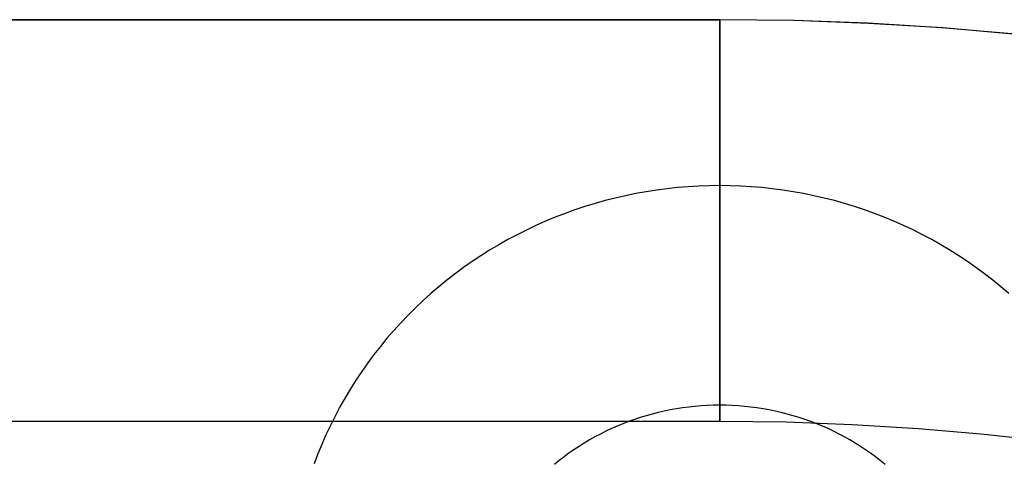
# Model space of a CAD drawing. Extents: x -5 to 5, y -2 to 2.
# Tile 52 of 59: x 2.652 to 3.141, y 1.281 to 1.5. Entities that reach past the tile are written whole.
import ezdxf

# ---------------------------------------------------------------- set-up
doc = ezdxf.new("R2010")
doc.units = 0

msp = doc.modelspace()

# ---------------------------------------------------------------- linework, layer by layer
at = {"layer": 'solid extract', "color": 5, "linetype": 'CONTINUOUS'}
for p, q in [((-3, 1.5, -3), (3, 1.5, -3)), ((3, 1.5, -3.050545), (-3, 1.5, -3.050545)), ((3.000027, 1.5, -3), (3, 1.5, -3)), ((3, 1.5, -3.050545), (3, 1.5, -3)), ((3, 1.5, -3.050545), (3, 1.300486, -3.201191)), ((3.000018, 1.5, -3.050545), (3, 1.5, -3.050545)), ((3.000016, 1.300486, -3.201191), (3.000018, 1.5, -3.050545)), ((3.036743, 1.49955, -3.050417), (3.000018, 1.5, -3.050545)), ((3.036998, 1.499544, -2.999857), (3.000027, 1.5, -3)), ((3.073498, 1.498198, -3.050032), (3.036743, 1.49955, -3.050417)), ((3.073878, 1.49818, -2.999428), (3.036998, 1.499544, -2.999857)), ((3.1102, 1.495946, -3.049391), (3.073498, 1.498198, -3.050032)), ((3.110748, 1.495906, -2.998714), (3.073878, 1.49818, -2.999428)), ((3.14682, 1.492797, -3.048497), (3.1102, 1.495946, -3.049391)), ((3.147536, 1.492727, -2.997719), (3.110748, 1.495906, -2.998714)), ((2.958345, 1.413659, -2.973701), (2.953212, 1.41261, -2.973392)), ((2.963501, 1.414587, -2.973975), (2.958345, 1.413659, -2.973701)), ((2.96867, 1.415391, -2.974212), (2.963501, 1.414587, -2.973975)), ((2.973858, 1.416072, -2.974413), (2.96867, 1.415391, -2.974212)), ((2.97907, 1.41663, -2.974578), (2.973858, 1.416072, -2.974413)), ((2.984284, 1.417064, -2.974706), (2.97907, 1.41663, -2.974578)), ((2.989517, 1.417375, -2.974798), (2.984284, 1.417064, -2.974706)), ((2.994751, 1.417561, -2.974853), (2.989517, 1.417375, -2.974798)), ((2.999978, 1.417624, -2.974871), (2.994751, 1.417561, -2.974853)), ((3.005208, 1.417562, -2.974853), (2.999978, 1.417624, -2.974871)), ((3.010448, 1.417377, -2.974798), (3.005208, 1.417562, -2.974853)), ((3.015674, 1.417067, -2.974707), (3.010448, 1.417377, -2.974798)), ((3.020894, 1.416634, -2.974579), (3.015674, 1.417067, -2.974707)), ((3.026105, 1.416076, -2.974414), (3.020894, 1.416634, -2.974579)), ((3.031289, 1.415397, -2.974214), (3.026105, 1.416076, -2.974414)), ((3.036463, 1.414593, -2.973976), (3.031289, 1.415397, -2.974214)), ((3.04162, 1.413666, -2.973703), (3.036463, 1.414593, -2.973976)), ((3.046752, 1.412618, -2.973394), (3.04162, 1.413666, -2.973703)), ((2.938018, 1.40874, -2.972254), (2.933015, 1.407208, -2.971804)), ((2.94305, 1.410151, -2.972668), (2.938018, 1.40874, -2.972254)), ((2.948111, 1.411439, -2.973047), (2.94305, 1.410151, -2.972668)), ((2.953212, 1.41261, -2.973392), (2.948111, 1.411439, -2.973047)), ((3.051849, 1.411449, -2.97305), (3.046752, 1.412618, -2.973394)), ((3.05691, 1.410161, -2.972671), (3.051849, 1.411449, -2.97305)), ((3.061947, 1.40875, -2.972257), (3.05691, 1.410161, -2.972671)), ((3.066952, 1.407218, -2.971807), (3.061947, 1.40875, -2.972257)), ((2.923134, 1.403791, -2.970803), (2.918271, 1.40191, -2.970254)), ((2.928051, 1.405557, -2.97132), (2.923134, 1.403791, -2.970803)), ((2.933015, 1.407208, -2.971804), (2.928051, 1.405557, -2.97132)), ((3.071915, 1.405569, -2.971324), (3.066952, 1.407218, -2.971807)), ((3.076827, 1.403805, -2.970808), (3.071915, 1.405569, -2.971324)), ((3.081692, 1.401925, -2.970258), (3.076827, 1.403805, -2.970808)), ((2.91345, 1.399912, -2.96967), (2.908675, 1.397796, -2.969054)), ((2.918271, 1.40191, -2.970254), (2.91345, 1.399912, -2.96967)), ((3.086517, 1.399926, -2.969674), (3.081692, 1.401925, -2.970258)), ((3.091294, 1.397811, -2.969058), (3.086517, 1.399926, -2.969674)), ((2.903953, 1.395567, -2.968405), (2.899293, 1.393228, -2.967726)), ((2.908675, 1.397796, -2.969054), (2.903953, 1.395567, -2.968405)), ((3.096014, 1.395583, -2.96841), (3.091294, 1.397811, -2.969058)), ((3.10067, 1.393248, -2.967732), (3.096014, 1.395583, -2.96841)), ((2.8947, 1.390783, -2.967017), (2.890164, 1.388223, -2.966277)), ((2.899293, 1.393228, -2.967726), (2.8947, 1.390783, -2.967017)), ((3.105265, 1.390801, -2.967023), (3.10067, 1.393248, -2.967732)), ((3.109806, 1.388241, -2.966282), (3.105265, 1.390801, -2.967023)), ((2.885687, 1.385553, -2.965506), (2.881278, 1.382776, -2.964706)), ((2.890164, 1.388223, -2.966277), (2.885687, 1.385553, -2.965506)), ((3.114284, 1.385571, -2.965511), (3.109806, 1.388241, -2.966282)), ((3.118691, 1.382797, -2.964712), (3.114284, 1.385571, -2.965511)), ((2.876946, 1.379898, -2.963879), (2.872693, 1.37692, -2.963024)), ((2.881278, 1.382776, -2.964706), (2.876946, 1.379898, -2.963879)), ((3.123019, 1.379922, -2.963885), (3.118691, 1.382797, -2.964712)), ((3.127276, 1.376942, -2.963031), (3.123019, 1.379922, -2.963885)), ((2.872693, 1.37692, -2.963024), (2.868508, 1.373835, -2.962142)), ((3.131463, 1.373856, -2.962148), (3.127276, 1.376942, -2.963031)), ((2.864398, 1.370647, -2.961232), (2.86037, 1.367361, -2.960297)), ((2.868508, 1.373835, -2.962142), (2.864398, 1.370647, -2.961232)), ((3.135575, 1.370668, -2.961238), (3.131463, 1.373856, -2.962148)), ((3.139602, 1.367386, -2.960303), (3.135575, 1.370668, -2.961238)), ((2.86037, 1.367361, -2.960297), (2.85643, 1.363984, -2.959338)), ((3.143538, 1.364012, -2.959346), (3.139602, 1.367386, -2.960303)), ((2.852581, 1.360515, -2.958355), (2.848814, 1.356948, -2.957348)), ((2.85643, 1.363984, -2.959338), (2.852581, 1.360515, -2.958355)), ((2.848814, 1.356948, -2.957348), (2.845134, 1.353287, -2.956317)), ((2.845134, 1.353287, -2.956317), (2.841547, 1.349539, -2.955265)), ((2.838061, 1.345711, -2.954194), (2.834675, 1.341801, -2.953103)), ((2.841547, 1.349539, -2.955265), (2.838061, 1.345711, -2.954194)), ((2.834675, 1.341801, -2.953103), (2.831383, 1.337802, -2.951991)), ((2.831383, 1.337802, -2.951991), (2.82819, 1.33372, -2.950859)), ((2.82819, 1.33372, -2.950859), (2.825101, 1.329564, -2.949711)), ((2.825101, 1.329564, -2.949711), (2.822123, 1.32534, -2.948547)), ((2.819254, 1.321045, -2.947369), (2.816489, 1.316673, -2.946173)), ((2.822123, 1.32534, -2.948547), (2.819254, 1.321045, -2.947369)), ((2.816489, 1.316673, -2.946173), (2.813832, 1.312231, -2.944963)), ((2.813832, 1.312231, -2.944963), (2.81129, 1.307727, -2.94374)), ((2.81129, 1.307727, -2.94374), (2.808867, 1.30317, -2.942508)), ((2.975437, 1.306245, -3.035303), (2.972413, 1.305627, -3.035125)), ((2.978476, 1.30679, -3.035461), (2.975437, 1.306245, -3.035303)), ((2.981523, 1.307263, -3.035597), (2.978476, 1.30679, -3.035461)), ((2.984583, 1.307664, -3.035713), (2.981523, 1.307263, -3.035597)), ((2.987656, 1.307993, -3.035808), (2.984583, 1.307664, -3.035713)), ((2.990731, 1.308248, -3.035882), (2.987656, 1.307993, -3.035808)), ((2.993817, 1.308431, -3.035935), (2.990731, 1.308248, -3.035882)), ((2.996904, 1.308541, -3.035966), (2.993817, 1.308431, -3.035935)), ((2.999987, 1.308577, -3.035977), (2.996904, 1.308541, -3.035966)), ((3.003072, 1.308541, -3.035967), (2.999987, 1.308577, -3.035977)), ((3.006162, 1.308432, -3.035935), (3.003072, 1.308541, -3.035967)), ((3.009245, 1.30825, -3.035882), (3.006162, 1.308432, -3.035935)), ((3.012323, 1.307995, -3.035808), (3.009245, 1.30825, -3.035882)), ((3.015395, 1.307667, -3.035714), (3.012323, 1.307995, -3.035808)), ((3.018452, 1.307267, -3.035598), (3.015395, 1.307667, -3.035714)), ((3.021502, 1.306794, -3.035462), (3.018452, 1.307267, -3.035598)), ((3.024542, 1.306248, -3.035304), (3.021502, 1.306794, -3.035462)), ((3.027566, 1.305632, -3.035127), (3.024542, 1.306248, -3.035304)), ((2.808867, 1.30317, -2.942508), (2.80656, 1.298553, -2.941263)), ((2.957596, 1.301483, -3.033935), (2.954703, 1.300446, -3.033638)), ((2.960517, 1.302452, -3.034213), (2.957596, 1.301483, -3.033935)), ((2.963463, 1.303352, -3.034471), (2.960517, 1.302452, -3.034213)), ((2.966426, 1.304181, -3.034709), (2.963463, 1.303352, -3.034471)), ((2.969407, 1.304939, -3.034927), (2.966426, 1.304181, -3.034709)), ((2.972413, 1.305627, -3.035125), (2.969407, 1.304939, -3.034927)), ((3.030569, 1.304945, -3.034929), (3.027566, 1.305632, -3.035127)), ((3.033551, 1.304187, -3.034711), (3.030569, 1.304945, -3.034929)), ((3.036517, 1.303358, -3.034473), (3.033551, 1.304187, -3.034711)), ((3.039463, 1.302458, -3.034215), (3.036517, 1.303358, -3.034473)), ((3.042384, 1.30149, -3.033937), (3.039463, 1.302458, -3.034215)), ((3.045275, 1.300454, -3.03364), (3.042384, 1.30149, -3.033937)), ((3, 1.300486, -3.201191), (-3, 1.300486, -3.201191)), ((2.80656, 1.298553, -2.941263), (2.804366, 1.293871, -2.940007)), ((2.946201, 1.296929, -3.032634), (2.943427, 1.295622, -3.032263)), ((2.949008, 1.29817, -3.032988), (2.946201, 1.296929, -3.032634)), ((2.951842, 1.299342, -3.033323), (2.949008, 1.29817, -3.032988)), ((2.954703, 1.300446, -3.033638), (2.951842, 1.299342, -3.033323)), ((3.000016, 1.300486, -3.201191), (3, 1.300486, -3.201191)), ((3.032926, 1.300083, -3.201076), (3.000016, 1.300486, -3.201191)), ((3.065841, 1.298872, -3.200732), (3.032926, 1.300083, -3.201076)), ((3.048136, 1.299351, -3.033325), (3.045275, 1.300454, -3.03364)), ((3.050973, 1.298178, -3.03299), (3.048136, 1.299351, -3.033325)), ((3.05378, 1.296937, -3.032637), (3.050973, 1.298178, -3.03299)), ((3.056554, 1.295632, -3.032266), (3.05378, 1.296937, -3.032637)), ((3.098706, 1.296857, -3.20016), (3.065841, 1.298872, -3.200732)), ((3.131492, 1.294038, -3.199361), (3.098706, 1.296857, -3.20016)), ((2.804366, 1.293871, -2.940007), (2.802289, 1.289134, -2.93874)), ((2.935332, 1.291322, -3.031044), (2.932706, 1.289759, -3.030603)), ((2.937994, 1.29282, -3.031468), (2.935332, 1.291322, -3.031044)), ((2.94069, 1.294252, -3.031874), (2.937994, 1.29282, -3.031468)), ((2.943427, 1.295622, -3.032263), (2.94069, 1.294252, -3.031874)), ((3.059288, 1.294264, -3.031877), (3.056554, 1.295632, -3.032266)), ((3.061985, 1.292831, -3.031471), (3.059288, 1.294264, -3.031877)), ((3.06465, 1.291332, -3.031047), (3.061985, 1.292831, -3.031471)), ((3.067277, 1.28977, -3.030606), (3.06465, 1.291332, -3.031047)), ((3.164207, 1.290416, -3.198337), (3.131492, 1.294038, -3.199361)), ((2.802289, 1.289134, -2.93874), (2.800334, 1.284351, -2.937466)), ((2.927582, 1.286453, -3.029674), (2.92509, 1.284713, -3.029186)), ((2.930121, 1.288135, -3.030146), (2.927582, 1.286453, -3.029674)), ((2.932706, 1.289759, -3.030603), (2.930121, 1.288135, -3.030146)), ((3.069861, 1.288147, -3.03015), (3.067277, 1.28977, -3.030606)), ((3.072397, 1.286467, -3.029678), (3.069861, 1.288147, -3.03015)), ((3.074891, 1.284726, -3.02919), (3.072397, 1.286467, -3.029678)), ((2.800334, 1.284351, -2.937466), (2.798504, 1.279528, -2.936187)), ((2.92264, 1.282912, -3.028683), (2.920235, 1.281051, -3.028164)), ((2.92509, 1.284713, -3.029186), (2.92264, 1.282912, -3.028683)), ((3.077343, 1.282924, -3.028686), (3.074891, 1.284726, -3.02919)), ((3.079749, 1.281064, -3.028167), (3.077343, 1.282924, -3.028686)), ((2.920235, 1.281051, -3.028164), (2.917878, 1.279135, -3.027631)), ((3.082105, 1.279149, -3.027635), (3.079749, 1.281064, -3.028167))]:
    msp.add_line(p, q, dxfattribs=at)

doc.saveas('drawing.dxf')
